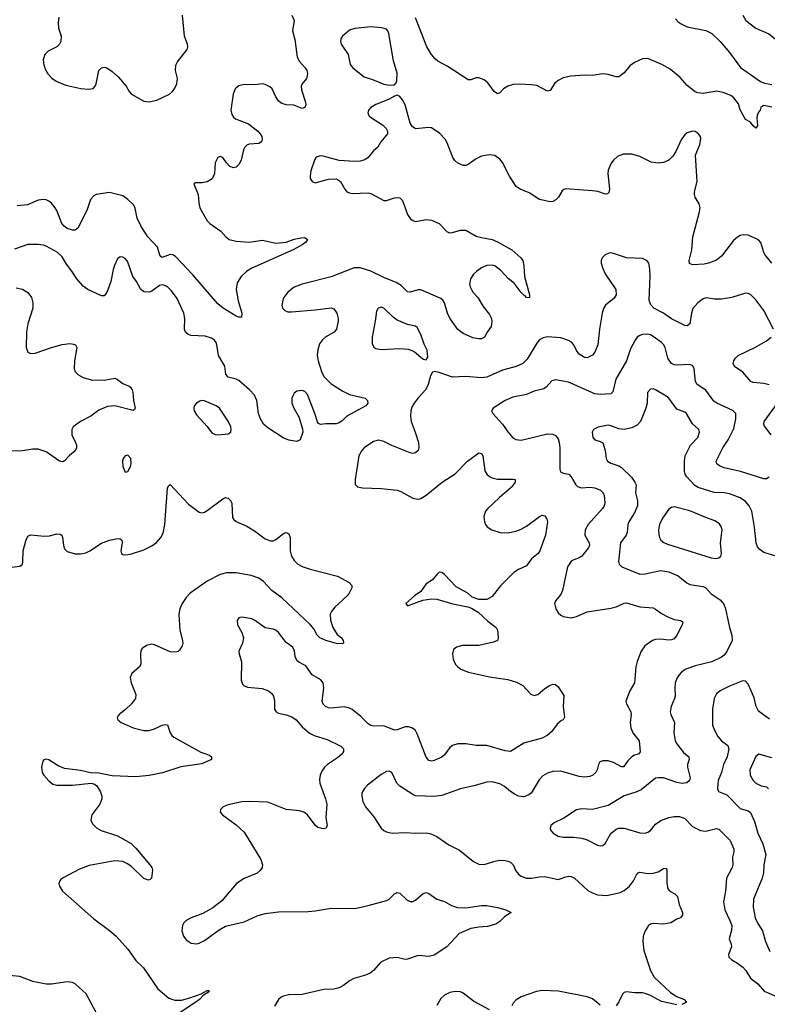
# Model space of a CAD drawing. Header units: inches. Extents: x 990586 to 1117858, y 769490 to 892071.
# Tile 128 of 248: x 1072309 to 1077976, y 831454 to 838915. Entities that reach past the tile are written whole.
import ezdxf

# ---------------------------------------------------------------- set-up
doc = ezdxf.new("R2010")
doc.units = ezdxf.units.IN
doc.header["$MEASUREMENT"] = 0
doc.layers.add('B0873', color=7, linetype='Continuous')

msp = doc.modelspace()

# ---------------------------------------------------------------- linework, layer by layer
at = {"layer": 'B0873', "color": 6}
for points, elevation in [([(1074371, 838950), (1074389.4, 838910), (1074377.4, 838830), (1074395.8, 838764.2), (1074412.5, 838630), (1074430, 838597.8), (1074473.4, 838550), (1074485.3, 838530), (1074489.7, 838510), (1074489.4, 838490), (1074482.1, 838470), (1074451.3, 838430), (1074443.2, 838410), (1074444.3, 838384.3), (1074474.9, 838290), (1074477.2, 838270), (1074471.5, 838248.5), (1074450, 838241.1), (1074386.2, 838266.2), (1074330, 838268.8), (1074290, 838281.7), (1074270, 838300.3), (1074250.9, 838330), (1074223.1, 838390), (1074206.1, 838406.1), (1074170, 838423.3), (1074150, 838427.8), (1074090, 838420.5), (1074010, 838423.2), (1073970, 838414.5), (1073943.6, 838390), (1073926.9, 838350), (1073910.1, 838230.1), (1073916.5, 838196.5), (1073930, 838176.1), (1073944.7, 838164.7), (1074044.6, 838124.6), (1074114.6, 838070), (1074133.1, 838050), (1074143.9, 838030), (1074147.2, 838010), (1074141.4, 837990), (1074122.8, 837977.2), (1074048.5, 837971.5), (1074030, 837963.3), (1074015.5, 837950), (1074005, 837930), (1073987.3, 837850), (1073970, 837817.5), (1073950, 837797.2), (1073930, 837792.5), (1073903.3, 837803.3), (1073876.7, 837830), (1073850, 837870.7), (1073830, 837879.1), (1073810, 837870.6), (1073790.1, 837830), (1073786.1, 837750), (1073768.5, 837710), (1073730, 837686.4), (1073690, 837678.7), (1073642.5, 837677.5), (1073628.2, 837670), (1073663.1, 837590), (1073666.7, 837526.7), (1073674.5, 837490), (1073730.7, 837390.7), (1073749.4, 837369.4), (1073833, 837313), (1073871.6, 837270), (1073898.2, 837250), (1073950, 837237.8), (1074049.8, 837229.8), (1074150, 837244.7), (1074250, 837222.2), (1074329.9, 837230.1), (1074390, 837251.2), (1074442.8, 837262.7), (1074470, 837265.3), (1074490.3, 837250.3), (1074477.3, 837230), (1074451.3, 837210), (1074382.5, 837170), (1074068.2, 837031.8), (1074030, 837008.7), (1073988, 836970), (1073957.9, 836922.1), (1073951, 836870), (1073964.5, 836784.5), (1073991.9, 836690), (1073990, 836659.7), (1073970, 836660.2), (1073950, 836669.4), (1073850.5, 836730), (1073810, 836760.6), (1073622.3, 836982.3), (1073490, 837119.4), (1073470, 837133.2), (1073450, 837135.7), (1073390, 837113.5), (1073380, 837120), (1073371.2, 837131.2), (1073352.6, 837190), (1073279.4, 837270), (1073230, 837348), (1073200.2, 837410), (1073185.7, 837485.7), (1073173.7, 837510), (1073130, 837553.4), (1073090, 837581), (1072990, 837604.9), (1072890, 837589.2), (1072870, 837579.2), (1072846.9, 837553.1), (1072819.3, 837470), (1072750, 837335.3), (1072730, 837320.1), (1072710, 837319.7), (1072670, 837332), (1072646, 837350), (1072629.5, 837370), (1072591.2, 837470), (1072579.1, 837490), (1072550, 837523.5), (1072530, 837540.1), (1072510, 837549.3), (1072490, 837552.2), (1072450, 837547.2), (1072368, 837512), (1072290, 837504.1)], 2600), ([(1072605.3, 838934.7), (1072600.1, 838890), (1072603.6, 838850), (1072624.2, 838790), (1072619.9, 838750), (1072610.3, 838729.7), (1072590.1, 838710), (1072524.3, 838675.7), (1072498.7, 838650), (1072487.8, 838610), (1072491.8, 838570), (1072506.3, 838530), (1072523.5, 838503.5), (1072551.9, 838471.9), (1072584.7, 838450), (1072659.2, 838419.2), (1072773.7, 838393.7), (1072830, 838387.2), (1072865.9, 838394.1), (1072881.3, 838410), (1072890.2, 838430), (1072910, 838530.1), (1072930, 838549.7), (1072950, 838553.9), (1072970, 838549), (1073010, 838522), (1073059, 838479), (1073115.6, 838410), (1073138.8, 838370), (1073157.1, 838350), (1073250, 838296.9), (1073290, 838293.1), (1073350, 838305.8), (1073446, 838350), (1073468.2, 838371.8), (1073484.1, 838395.9), (1073499.9, 838430), (1073505.6, 838470), (1073491.4, 838530), (1073492.9, 838570), (1073505.5, 838594.5), (1073577.7, 838690), (1073584.8, 838710), (1073582.4, 838730), (1073558.1, 838790), (1073544.2, 838950)], 2600), ([(1078010, 838253.3), (1077950, 838264), (1077939.8, 838260.2), (1077926, 838250), (1077921, 838230), (1077910, 838215.3), (1077900.3, 838190), (1077896.5, 838170), (1077902.8, 838110), (1077890, 838094), (1077869.7, 838109.7), (1077850, 838138), (1077810, 838159.5), (1077770, 838231.8), (1077757.3, 838277.3), (1077722.5, 838322.4), (1077699.3, 838339.3), (1077642.4, 838362.4), (1077590, 838372.4), (1077490, 838356.7), (1077450, 838359.5), (1077430, 838367.4), (1077370, 838416.8), (1077315.8, 838475.8), (1077240.8, 838540.8), (1077176.5, 838576.5), (1077070, 838620.1), (1077030, 838618.5), (1076969.7, 838590.3), (1076935.3, 838564.7), (1076890, 838512.1), (1076850, 838482.4), (1076830, 838480.7), (1076770, 838498.8), (1076730, 838504.2), (1076650, 838492.4), (1076590, 838494.9), (1076487.1, 838487.1), (1076430, 838474), (1076390, 838454.8), (1076366, 838434), (1076330, 838378.9), (1076310, 838372.4), (1076230, 838415), (1076190, 838422.2), (1076090, 838426), (1076050, 838422.7), (1076008.6, 838411.4), (1075975.5, 838390), (1075950, 838359.7), (1075930, 838354), (1075904.7, 838370), (1075856.9, 838436.9), (1075830, 838458.8), (1075790, 838474.7), (1075770, 838474.2), (1075730, 838458.7), (1075710, 838458.4), (1075550, 838562.4), (1075479.6, 838599.6), (1075457.5, 838617.5), (1075430, 838650.4), (1075394.2, 838710), (1075308.3, 838930)], 2600), ([(1077790.5, 838950), (1077814.6, 838910), (1077890, 838850.1), (1077987.1, 838807.1), (1078036.7, 838770), (1078073, 838730), (1078097.6, 838670), (1078110, 838655.7), (1078144, 838644), (1078190, 838641.8), (1078302.6, 838657.4), (1078342.8, 838670), (1078390, 838695.1), (1078430, 838727.6), (1078463.1, 838770), (1078485.5, 838810), (1078498, 838850), (1078496.7, 838890), (1078470.8, 838990.8)], 2700), ([(1077281, 838921), (1077299.7, 838899.7), (1077323.2, 838883.2), (1077370, 838861.9), (1077510, 838834.2), (1077555.1, 838810), (1077619, 838750), (1077690, 838665.3), (1077772.8, 838552.8), (1077925.4, 838445.4), (1077954.2, 838434.2), (1078010, 838422.8)], 2600), ([(1078010.7, 837070), (1077956.6, 837136.6), (1077948.9, 837150), (1077926.3, 837226.3), (1077910, 837247), (1077830, 837282.8), (1077794.4, 837285.6), (1077770, 837279.1), (1077750, 837268.2), (1077718.8, 837241.2), (1077630, 837122.2), (1077590, 837093.9), (1077530, 837070.5), (1077497.1, 837062.9), (1077410, 837057.9), (1077387.2, 837067.2), (1077383.6, 837090), (1077404.7, 837170), (1077410.9, 837270), (1077460.8, 837450), (1077466.4, 837490), (1077459.3, 837519.3), (1077429.4, 837569.4), (1077423.7, 837590), (1077424.5, 837610), (1077444.6, 837690), (1077432.7, 837887.3), (1077465.4, 837970), (1077472.9, 838012.9), (1077469.8, 838030), (1077453.3, 838053.3), (1077430, 838067.2), (1077410, 838070.6), (1077370, 838057.7), (1077350, 838041.8), (1077325.3, 838010), (1077282.9, 837917.1), (1077259.8, 837880.2), (1077228.9, 837851.1), (1077190, 837832.8), (1077150, 837826.9), (1077095.2, 837835.2), (1077010, 837877), (1076950, 837896.3), (1076883.3, 837896.7), (1076841.2, 837878.7), (1076810.1, 837850), (1076793.1, 837826.9), (1076770, 837775.4), (1076768.1, 837750), (1076779.1, 837630), (1076775, 837605), (1076765.1, 837594.9), (1076750, 837593.7), (1076692, 837612), (1076650, 837619), (1076450, 837633.3), (1076432.7, 837627.3), (1076422.5, 837617.5), (1076393.4, 837570), (1076374, 837550), (1076350, 837537.7), (1076330, 837535.6), (1076250, 837551.7), (1076170, 837603.6), (1076102.5, 837630), (1076071.9, 837650), (1076022.2, 837730), (1075970, 837831.9), (1075950, 837857.5), (1075910, 837884.6), (1075870, 837890.7), (1075810, 837880.1), (1075770, 837861.8), (1075710, 837818.5), (1075690, 837809.9), (1075670, 837809.2), (1075630, 837827.2), (1075607.5, 837847.5), (1075591.4, 837871.4), (1075550, 837982.3), (1075535.1, 838010), (1075493.6, 838053.6), (1075430, 838094.8), (1075410, 838098.2), (1075310, 838088.8), (1075284.3, 838104.3), (1075270.2, 838130.2), (1075230, 838268.7), (1075210, 838307.8), (1075190, 838332.4), (1075170, 838342.3), (1075150, 838335.6), (1075103.6, 838310), (1075010, 838272.1), (1074971.5, 838250), (1074953.2, 838230), (1074947.7, 838210), (1074955.3, 838190), (1074976.1, 838170), (1075058.2, 838118.2), (1075086.3, 838090), (1075097.3, 838070), (1075097.2, 838050), (1075047, 837990), (1075023.6, 837950), (1074990, 837919.9), (1074950.6, 837869.4), (1074926.3, 837853.7), (1074890, 837841.9), (1074850, 837839.2), (1074732.1, 837847.9), (1074610, 837881), (1074590, 837882.7), (1074563.9, 837876.1), (1074552.9, 837867.1), (1074543.5, 837850), (1074516.4, 837770), (1074510.1, 837730.1), (1074512.1, 837712.1), (1074525.2, 837690), (1074550, 837679.8), (1074650, 837705.8), (1074710, 837708.1), (1074740.1, 837690), (1074773.8, 837630), (1074790, 837611.7), (1074810, 837601.7), (1074830, 837598.4), (1074950, 837602.4), (1074970, 837598.7), (1075070, 837545.4), (1075090, 837545.9), (1075150, 837565.6), (1075170, 837568.7), (1075190, 837565), (1075210, 837543.8), (1075250, 837438.6), (1075269.5, 837409.5), (1075290, 837393.3), (1075310, 837386.9), (1075390, 837401.5), (1075430, 837396.3), (1075490, 837369.5), (1075550, 837306.7), (1075570, 837301), (1075590, 837302), (1075650, 837318.8), (1075690, 837319.7), (1075770, 837275.1), (1075810, 837263.2), (1075890, 837249.3), (1075930, 837232.5), (1076040.2, 837170), (1076108.2, 837110), (1076122, 837090), (1076130.9, 837050.9), (1076135.5, 836970), (1076172.8, 836830), (1076172.6, 836810), (1076170, 836806.3), (1076150, 836810.9), (1076141.9, 836821.9), (1076130, 836827.5), (1076110, 836847.1), (1076057.6, 836917.6), (1076015.4, 836950), (1075955.5, 837015.5), (1075910, 837048.9), (1075890, 837055.8), (1075850, 837053.3), (1075810, 837034.6), (1075772.1, 837007.9), (1075750, 836987.4), (1075726.3, 836950), (1075718.8, 836910), (1075722.9, 836890), (1075745.2, 836850), (1075781.5, 836810), (1075821.9, 836741.9), (1075870, 836681), (1075885, 836650), (1075888.8, 836630), (1075883.3, 836590), (1075852.7, 836547.3), (1075832.9, 836510), (1075810, 836497.2), (1075790, 836496.4), (1075745.1, 836505.1), (1075670, 836536.8), (1075630, 836566.4), (1075570, 836652), (1075551.2, 836691.2), (1075529.4, 836770), (1075515.7, 836790), (1075501, 836801), (1075350, 836867.1), (1075330, 836867), (1075270, 836849.9), (1075250, 836853.8), (1075199.9, 836899.9), (1075163.9, 836923.9), (1075070, 836960.2), (1074970.6, 837010), (1074890, 837035.5), (1074845.8, 837034.2), (1074670, 836965.4), (1074449.2, 836910.8), (1074390, 836888.7), (1074342.1, 836850), (1074312.1, 836810), (1074303.3, 836790), (1074296.9, 836750), (1074301.7, 836730), (1074318, 836710), (1074341.7, 836701.7), (1074370, 836701.6), (1074550, 836715.7), (1074670, 836732.7), (1074690, 836724.8), (1074712.3, 836690), (1074722.6, 836650), (1074723.2, 836630), (1074710.8, 836569.2), (1074692.5, 836547.5), (1074630, 836512.2), (1074604.5, 836490), (1074581.9, 836458.1), (1074568, 836412), (1074565.1, 836370), (1074572.2, 836330), (1074597.2, 836250), (1074615.8, 836210), (1074670, 836156.4), (1074759.4, 836099.4), (1074810, 836075.3), (1074927.9, 836047.9), (1074946, 836030), (1074948.3, 836010), (1074932.4, 835990), (1074788.8, 835911.3), (1074750, 835872.7), (1074730, 835859.4), (1074707.9, 835852.1), (1074630, 835852.9), (1074590, 835846.4), (1074574.8, 835854.8), (1074566.7, 835866.7), (1074547.2, 835930), (1074490, 836075.3), (1074470, 836097.6), (1074450, 836105.9), (1074410, 836098.8), (1074390, 836084.2), (1074381.1, 836070), (1074373.3, 836046.7), (1074372.9, 836010), (1074386.3, 835970), (1074424.5, 835904.5), (1074453.7, 835813.7), (1074454.9, 835790), (1074434.6, 835730), (1074410, 835718.1), (1074350, 835728.7), (1074306.2, 835746.2), (1074190, 835821.5), (1074157.6, 835850), (1074134.6, 835890), (1074120.1, 835930), (1074107.3, 836030), (1074089.2, 836069.2), (1074052.1, 836110), (1073970, 836181.1), (1073950, 836192.1), (1073890, 836207.3), (1073871.6, 836230), (1073863.7, 836290), (1073815.3, 836370), (1073803.9, 836450), (1073797.6, 836470), (1073786.4, 836486.4), (1073762.5, 836502.4), (1073716.4, 836516.4), (1073610, 836521.6), (1073586.9, 836530), (1073566.9, 836546.9), (1073558.6, 836570), (1073561.2, 836650), (1073553.1, 836690), (1073502, 836802), (1073460.7, 836860.7), (1073430, 836890.9), (1073410, 836901.8), (1073390, 836905.6), (1073370, 836900.5), (1073310, 836856.6), (1073290.2, 836850), (1073253.2, 836853.2), (1073240, 836860), (1073228, 836870), (1073195.4, 836930), (1073167.2, 836970), (1073126.3, 837086.3), (1073110, 837105), (1073090, 837116.3), (1073070, 837117.5), (1073050, 837102.8), (1073027.1, 837052.9), (1073017.3, 837022.7), (1073000.7, 836930), (1072970, 836847.2), (1072950, 836821.3), (1072930, 836821.6), (1072826.2, 836870), (1072790, 836896), (1072741.6, 836950), (1072705.3, 837010), (1072663, 837063), (1072630, 837118.5), (1072592.2, 837152.2), (1072510, 837198.1), (1072490, 837206.4), (1072450, 837212.1), (1072370, 837211.3), (1072270, 837175.8)], 2700), ([(1078024.4, 836570), (1077950.9, 836710), (1077890, 836793), (1077850, 836832.4), (1077830, 836841.3), (1077810, 836842.9), (1077706.4, 836810), (1077630, 836797.9), (1077576.6, 836796.6), (1077512.8, 836807.2), (1077490, 836800.3), (1077449.6, 836770), (1077412.7, 836727.3), (1077400.7, 836690), (1077389.1, 836610), (1077370, 836596.3), (1077350, 836597.9), (1077250, 836647.3), (1077190, 836690.1), (1077116.3, 836730), (1077093.2, 836753.2), (1077080.7, 836790), (1077088.8, 836968.8), (1077086.3, 837026.3), (1077078.2, 837070), (1077066.7, 837086.7), (1077030, 837104.2), (1076910, 837109.7), (1076810, 837144.3), (1076790, 837147.5), (1076770, 837144.1), (1076747.8, 837132.2), (1076724.8, 837110), (1076716.1, 837090), (1076715.9, 837070), (1076728.5, 837030), (1076748.1, 836990), (1076827.7, 836870), (1076830.5, 836830), (1076815.2, 836804.8), (1076750, 836752.9), (1076734.2, 836725.8), (1076723.8, 836690), (1076705.2, 836570), (1076692.8, 836450), (1076670, 836394.9), (1076650, 836373.5), (1076610, 836352.8), (1076590, 836354.3), (1076550, 836379.9), (1076530, 836408.1), (1076509.5, 836450), (1076491, 836471), (1076470, 836483.9), (1076410, 836502.9), (1076309.3, 836510.7), (1076276.3, 836503.7), (1076250, 836488.5), (1076230, 836464.1), (1076156.5, 836343.5), (1076124, 836310), (1076073.2, 836286.8), (1075970, 836258.2), (1075850, 836205.8), (1075810, 836201.9), (1075690, 836212.2), (1075590, 836207.3), (1075490, 836242.1), (1075451.6, 836248.4), (1075437.2, 836242.8), (1075423, 836217), (1075404.5, 836150), (1075388.3, 836111.7), (1075329.3, 836050), (1075298.5, 836010), (1075281.5, 835978.5), (1075273.4, 835950), (1075270.7, 835910), (1075277.2, 835870), (1075307.8, 835790), (1075331.2, 835710), (1075334.7, 835670), (1075329.1, 835650), (1075308.3, 835631.7), (1075290, 835628.9), (1075270, 835632.5), (1075130, 835688.1), (1075070, 835719.2), (1075030, 835727.6), (1074990, 835717.4), (1074921.4, 835670), (1074901.9, 835650), (1074879.5, 835610), (1074851.1, 835431.1), (1074852.3, 835392.3), (1074870, 835374.6), (1074906.6, 835366.6), (1075050, 835362.3), (1075170, 835350.1), (1075199.5, 835339.5), (1075290, 835290.1), (1075330, 835282), (1075350, 835286.4), (1075390, 835313.1), (1075510.4, 835409.6), (1075610, 835472.3), (1075703.9, 835570), (1075790, 835632.8), (1075810, 835626.8), (1075818.8, 835610), (1075836.1, 835496.1), (1075850.4, 835470.4), (1075870, 835452.3), (1075890, 835442.4), (1075930, 835433.7), (1076050, 835433.8), (1076063.8, 835430), (1076063.9, 835410), (1076035, 835370), (1075946.5, 835293.5), (1075857.2, 835210), (1075841.2, 835190), (1075828, 835150), (1075831.5, 835110), (1075839, 835090), (1075852.3, 835072.3), (1075888.7, 835048.8), (1075950.1, 835030.1), (1076010, 835026.9), (1076070, 835038.1), (1076110, 835054.1), (1076150, 835077), (1076250, 835151.3), (1076270, 835159.3), (1076290, 835154.6), (1076305.9, 835130), (1076310.1, 835110), (1076295, 835010), (1076252.8, 834890), (1076239.4, 834870), (1076189.3, 834830.7), (1076150, 834776), (1076090, 834748.3), (1076054.9, 834725.1), (1075954.1, 834625.9), (1075890, 834544.3), (1075850, 834522), (1075790, 834520.2), (1075738.8, 834538.8), (1075706.3, 834570), (1075618.3, 834618.3), (1075530, 834711.9), (1075510, 834727.1), (1075490, 834727.5), (1075470, 834709.9), (1075438.9, 834670), (1075390, 834640.5), (1075350, 834581.9), (1075302.9, 834550), (1075236.5, 834490), (1075250, 834472.4), (1075364.8, 834515.2), (1075430, 834526.5), (1075470, 834525), (1075592.2, 834487.8), (1075705.9, 834465.9), (1075734.8, 834454.8), (1075785, 834425), (1075857.4, 834357.4), (1075920.4, 834310), (1075930.1, 834290.1), (1075933.6, 834266.4), (1075936.1, 834230), (1075930, 834211.2), (1075901.9, 834198.1), (1075790, 834173.3), (1075666.5, 834173.5), (1075619.3, 834160.7), (1075598.6, 834141.4), (1075589.5, 834110), (1075594.4, 834070), (1075612.6, 834030), (1075630.2, 834010), (1075653.3, 833993.2), (1075711.4, 833971.4), (1075870, 833936.1), (1076010, 833916.1), (1076076, 833896), (1076123.9, 833870), (1076184.2, 833804.2), (1076210, 833792.9), (1076237.9, 833802.1), (1076290, 833848), (1076326, 833870), (1076350, 833878.6), (1076370, 833876.9), (1076390, 833859.3), (1076433.9, 833793.9), (1076428.3, 833710), (1076439.6, 833630), (1076428.8, 833610), (1076415.8, 833604.2), (1076384, 833576), (1076340.9, 833519.1), (1076308.6, 833491.4), (1076270.3, 833469.7), (1076130, 833433.3), (1076030, 833370.3), (1075990, 833374.5), (1075850, 833414.1), (1075770, 833413.8), (1075690, 833427.5), (1075630, 833427.6), (1075590, 833414.6), (1075570, 833399.9), (1075530, 833345), (1075510, 833326.9), (1075450, 833301.2), (1075430, 833297.3), (1075410, 833300.2), (1075390, 833327.8), (1075323.2, 833503.2), (1075308.4, 833528.4), (1075287.1, 833547.1), (1075257.3, 833557.3), (1075230, 833557.5), (1075170, 833533.5), (1075150, 833531.4), (1075070, 833565.2), (1074990, 833562.5), (1074970, 833566.5), (1074950, 833578.9), (1074895.6, 833635.6), (1074830, 833688.1), (1074810, 833699.1), (1074770, 833707.6), (1074670, 833698.1), (1074650, 833700.2), (1074626.2, 833710), (1074609, 833729), (1074603, 833750), (1074613.9, 833850), (1074609.6, 833890), (1074592.8, 833912.8), (1074526.6, 833950), (1074477.7, 834017.7), (1074425.9, 834045.9), (1074410, 834059.4), (1074396.3, 834090), (1074393.3, 834133.3), (1074378.9, 834158.9), (1074330, 834196), (1074270.1, 834270.1), (1074250, 834287.9), (1074230, 834296.8), (1074170, 834306.2), (1074090, 834364.2), (1074070, 834374.1), (1073992.5, 834387.5), (1073970, 834381.6), (1073957.3, 834362.7), (1073960.4, 834330), (1073993.5, 834270), (1074004.9, 834230), (1073997.6, 834190), (1073971.1, 834130), (1073972.7, 834110), (1073990.1, 834049.9), (1073988.6, 833910), (1073999.3, 833879.4), (1074008.7, 833868.7), (1074036.5, 833856.5), (1074147.7, 833847.7), (1074194.8, 833830), (1074219.6, 833810), (1074233, 833790), (1074240.6, 833750), (1074241.2, 833690), (1074252.9, 833670), (1074270, 833660.6), (1074330, 833648), (1074373.2, 833633.2), (1074404.3, 833610), (1074450, 833556), (1074507.2, 833507.2), (1074540.2, 833490), (1074640.9, 833460.9), (1074743.2, 833410), (1074763.1, 833390), (1074763.4, 833370), (1074750.1, 833350), (1074719.2, 833320.8), (1074642.5, 833270), (1074620.4, 833250), (1074600, 833220), (1074587.2, 833190), (1074582.6, 833157.4), (1074585.2, 833130), (1074627.1, 833010), (1074636.9, 832970), (1074629, 832870), (1074640.3, 832810), (1074632.6, 832787.4), (1074610, 832783), (1074570, 832794.7), (1074550, 832811.8), (1074490.8, 832890.8), (1074463.9, 832910), (1074430, 832920.6), (1074330, 832929.1), (1074190, 832984.9), (1074050.8, 832990.8), (1073993, 832987), (1073890, 832964.7), (1073852.4, 832950), (1073830.3, 832930), (1073828.8, 832910), (1073847.4, 832890), (1073950, 832814.4), (1074010, 832757.7), (1074136.8, 832550), (1074151, 832511), (1074147.7, 832490), (1074133, 832467), (1074110, 832448.7), (1074010, 832405.9), (1073953.5, 832370), (1073841.3, 832238.7), (1073774.2, 832185.8), (1073698.3, 832141.7), (1073608.5, 832110), (1073572.1, 832090), (1073553.1, 832070), (1073542.4, 832050), (1073538.1, 832010), (1073550.1, 831970.1), (1073570, 831943), (1073610, 831916.1), (1073650, 831911.3), (1073670, 831916.6), (1073710, 831937.5), (1073821.7, 832018.3), (1073870, 832044.8), (1074010, 832079.5), (1074110, 832123.4), (1074170, 832142.1), (1074270, 832155.3), (1074496.2, 832156.2), (1074550, 832161.4), (1074670, 832183.2), (1074850, 832179.9), (1074950, 832201.4), (1075090, 832240.5), (1075110, 832251.2), (1075150, 832290.2), (1075170, 832300.9), (1075190, 832296.3), (1075244.8, 832244.8), (1075270, 832232.4), (1075290, 832233.4), (1075310, 832242.3), (1075366.6, 832293.4), (1075390, 832299.8), (1075410, 832293.2), (1075470, 832250.1), (1075530, 832232.1), (1075582.9, 832202.9), (1075628, 832188), (1075690, 832185.7), (1075810, 832203.2), (1075850, 832201.8), (1075930, 832187.5), (1075994.9, 832170), (1076034.8, 832150), (1075983.6, 832116.4), (1075950, 832080.5), (1075918.8, 832061.2), (1075856, 832044), (1075790, 832039.3), (1075730, 832029), (1075639.6, 831990), (1075547.1, 831890), (1075450, 831825.8), (1075410, 831816.7), (1075330, 831824.3), (1075250, 831796.2), (1075230, 831794.4), (1075170, 831808.7), (1075110, 831804.1), (1075047.9, 831772.1), (1074990.8, 831709.2), (1074966, 831690), (1074930, 831674.3), (1074842.5, 831650), (1074810, 831631.6), (1074764.7, 831595.3), (1074730, 831578.7), (1074690, 831567.7), (1074613.7, 831566.3), (1074450, 831528.3), (1074350, 831524.5), (1074305.3, 831514.7), (1074290, 831507.3), (1074271.3, 831490), (1074240.4, 831439.6)], 2800), ([(1072282.5, 836882.5), (1072330, 836872.2), (1072370, 836847.2), (1072399.2, 836810), (1072409.5, 836770), (1072408.9, 836730), (1072370.7, 836610), (1072360.4, 836550), (1072359.2, 836430), (1072370, 836395.5), (1072390, 836384.9), (1072427.1, 836387.1), (1072549.5, 836430.5), (1072630, 836452.6), (1072690, 836460.4), (1072716.9, 836456.9), (1072732.3, 836450), (1072741.3, 836430), (1072725.5, 836330), (1072722.6, 836270), (1072728.7, 836250), (1072750, 836226.1), (1072790, 836203), (1072850, 836186.7), (1072950, 836183.7), (1073030, 836197.5), (1073050, 836188.8), (1073090, 836158.1), (1073138.9, 836138.9), (1073150.3, 836130.3), (1073162.4, 836110), (1073167.9, 836090), (1073172, 836030), (1073184.8, 835970), (1073180.2, 835959.8), (1073170, 835953.6), (1073030, 835989.5), (1072975.4, 835984.6), (1072910, 835956.7), (1072848.2, 835910), (1072770.1, 835870), (1072715, 835830), (1072704.3, 835810), (1072704.7, 835770), (1072733.4, 835710), (1072740.2, 835690), (1072740.2, 835670), (1072730, 835646.7), (1072687.3, 835612.7), (1072650, 835571.7), (1072636.1, 835563.9), (1072610, 835568.5), (1072510, 835640.6), (1072450, 835660.1), (1072410, 835660.9), (1072330, 835648.7), (1072250, 835645.9)], 2700), ([(1077990, 835447.7), (1077970, 835434.8), (1077950, 835434.6), (1077771.9, 835491.9), (1077650, 835518), (1077614.1, 835534.1), (1077593.4, 835550), (1077587.9, 835570), (1077638.5, 835670), (1077680.5, 835730), (1077721.8, 835818.2), (1077737.6, 835890), (1077737.7, 835930), (1077713.7, 835953.7), (1077593.1, 836010), (1077570, 836025.3), (1077510, 836108.4), (1077444.8, 836150), (1077433, 836173), (1077420.9, 836270), (1077411.9, 836291.9), (1077390, 836301.8), (1077290, 836296.9), (1077270, 836299.4), (1077250, 836309.1), (1077223.1, 836350), (1077201.1, 836430), (1077190, 836453.1), (1077173.4, 836470), (1077110, 836514.9), (1077090, 836526.3), (1077070, 836530.7), (1077030.9, 836529.1), (1077010, 836522.6), (1076990, 836508.4), (1076973.9, 836486.1), (1076940.4, 836419.6), (1076908, 836330), (1076828.9, 836191.1), (1076806.1, 836093.9), (1076790, 836079.9), (1076710, 836075.3), (1076670, 836080.7), (1076470, 836167.7), (1076370, 836186.5), (1076342.4, 836177.6), (1076299.1, 836130), (1076281.4, 836118.6), (1076210, 836100.9), (1076150, 836075.1), (1076046.6, 836053.4), (1075990, 836029.7), (1075899.3, 835970), (1075884.7, 835950), (1075896.6, 835930), (1075969.7, 835849.7), (1076010, 835790.9), (1076047.3, 835747.3), (1076070, 835733.9), (1076110, 835729.2), (1076310, 835776.3), (1076350, 835773), (1076370, 835763.5), (1076390, 835739.5), (1076399.4, 835710), (1076403.4, 835670), (1076402.9, 835510), (1076408.5, 835488.5), (1076430, 835477.7), (1076472.5, 835470), (1076490, 835452), (1076524.2, 835390), (1076537.9, 835377.9), (1076568.2, 835368.2), (1076630, 835372.5), (1076670, 835368), (1076712.1, 835350), (1076732.2, 835330), (1076739.4, 835310), (1076745.2, 835254.8), (1076738.8, 835230), (1076726.3, 835210), (1076617.1, 835090), (1076594.8, 835050), (1076594, 835010), (1076626.4, 834950), (1076627.5, 834930), (1076617.5, 834910), (1076570, 834849.7), (1076550, 834836.5), (1076510, 834822.6), (1076490, 834810.8), (1076461.8, 834770), (1076423.1, 834590), (1076410, 834559.6), (1076371.1, 834510), (1076363.3, 834490), (1076372.8, 834450), (1076390, 834421.5), (1076410, 834402.1), (1076430, 834391.4), (1076490, 834383.4), (1076530, 834392.2), (1076610, 834426.9), (1076790, 834455.5), (1076830, 834466.5), (1076890, 834493.2), (1076910, 834495.1), (1077010, 834464.7), (1077110, 834458.1), (1077130, 834448.4), (1077174.2, 834414.2), (1077227.1, 834387.1), (1077270, 834370.9), (1077321.3, 834361.3), (1077336.2, 834350), (1077330.9, 834330), (1077290, 834249.8), (1077270, 834224.1), (1077250, 834214.8), (1077230, 834212.9), (1077170, 834220.8), (1077130, 834218.1), (1077106.6, 834210), (1077048.6, 834171.4), (1077019.2, 834130), (1076989.4, 834050.6), (1076979.1, 834010), (1076970.4, 833890), (1076934.6, 833830), (1076904.3, 833750), (1076909.5, 833730), (1076942.5, 833670), (1076945.5, 833650), (1076937.9, 833590), (1076940.9, 833550), (1076957.3, 833510), (1077005.2, 833450), (1077012.5, 833367.5), (1076999.5, 833350), (1076970, 833341.2), (1076950, 833328.9), (1076920.3, 833299.7), (1076885.5, 833254.5), (1076870, 833253.5), (1076810, 833286.8), (1076770, 833298.7), (1076730, 833299.1), (1076707.9, 833292.1), (1076696.1, 833270), (1076687.5, 833230), (1076676, 833210), (1076653.7, 833190), (1076630, 833179.2), (1076590, 833174.5), (1076550, 833179.7), (1076410, 833219.5), (1076350, 833216.7), (1076310, 833206.2), (1076275.5, 833184.5), (1076246.4, 833153.6), (1076185.4, 833054.6), (1076162.5, 833037.5), (1076130, 833025.6), (1076090, 833031.4), (1076063.8, 833043.8), (1076030, 833065.3), (1075985.2, 833105.2), (1075950, 833125), (1075890, 833138.9), (1075850, 833136.3), (1075751, 833109), (1075650, 833087.7), (1075510, 833035.8), (1075450, 833029.7), (1075310, 833034.6), (1075290, 833042.5), (1075190, 833105.6), (1075168.1, 833130), (1075130, 833210.5), (1075110, 833221.5), (1075090, 833219.1), (1075050, 833194.1), (1074946.3, 833113.7), (1074921.9, 833090), (1074909.3, 833070), (1074903.3, 833050), (1074902.3, 833030), (1074909.7, 832990), (1074930, 832950), (1074993.3, 832873.3), (1075049.2, 832789.2), (1075070, 832770.1), (1075090, 832759.6), (1075131.9, 832751.9), (1075230, 832755.5), (1075310, 832749.4), (1075390, 832753.6), (1075426.7, 832746.7), (1075470, 832725.3), (1075562.4, 832662.4), (1075642.3, 832622.3), (1075750, 832535.5), (1075790, 832515.9), (1075830, 832512.8), (1075910, 832538.1), (1075950, 832545.3), (1075990, 832544.1), (1076010, 832538.9), (1076029.8, 832529.8), (1076049.2, 832510), (1076070, 832466), (1076090, 832439.1), (1076110, 832424.2), (1076150, 832409.2), (1076190, 832409.2), (1076250, 832420.5), (1076290, 832422.5), (1076390, 832399.3), (1076450, 832420.2), (1076470, 832425), (1076490, 832423.3), (1076511.9, 832411.9), (1076616.7, 832316.7), (1076650, 832297.7), (1076690, 832284.5), (1076760.8, 832279.2), (1076859.9, 832300.2), (1076890, 832315.5), (1076931.3, 832350), (1076962.6, 832390), (1076984.4, 832435.6), (1076996.8, 832450), (1077010, 832455.9), (1077070, 832444.5), (1077110, 832446.3), (1077150, 832457.6), (1077190, 832482), (1077210, 832486.4), (1077213.7, 832473.7), (1077213.5, 832373.5), (1077222.5, 832330), (1077236.9, 832310), (1077275.9, 832290), (1077295.9, 832270), (1077309.4, 832210), (1077333.3, 832150), (1077334.3, 832130), (1077318, 832110), (1077290, 832098.6), (1077244.2, 832070), (1077190, 832062.2), (1077110, 832066.5), (1077090, 832061.8), (1077075.5, 832050), (1077049.5, 832010), (1077035.2, 831970), (1077033.7, 831930), (1077041.1, 831861.1), (1077091.3, 831710), (1077119.8, 831659.8), (1077243.4, 831543.4), (1077290, 831512.8), (1077345.3, 831490), (1077363.1, 831470), (1077328.5, 831451.5)], 2900), ([(1077990, 836149.1), (1077950, 836157.5), (1077870, 836164.5), (1077852, 836172), (1077790, 836245.2), (1077728, 836288), (1077718.3, 836310), (1077723.3, 836330), (1077735.5, 836350), (1077756.4, 836370), (1077881.5, 836430), (1077970, 836482.5), (1078005.8, 836510)], 2800), ([(1078033, 834853), (1077950, 834877.9), (1077919.1, 834899.1), (1077901.1, 834921.1), (1077890.6, 834950), (1077880.4, 835070), (1077859, 835190), (1077840, 835230), (1077810, 835264.6), (1077770, 835291.6), (1077690, 835321.9), (1077650, 835328.6), (1077572.5, 835332.5), (1077452.3, 835370), (1077426.3, 835386.3), (1077366.3, 835450), (1077354.3, 835470), (1077349.1, 835490), (1077349.2, 835570), (1077354.7, 835610), (1077393.2, 835690), (1077450.2, 835750), (1077463.1, 835790), (1077457.1, 835810), (1077410, 835853.7), (1077363.5, 835930), (1077350, 835941.2), (1077290, 835963.8), (1077230, 836046.7), (1077210, 836063.1), (1077130, 836109.9), (1077110, 836116.6), (1077090, 836116), (1077069.2, 836090), (1077066.8, 836010), (1077055.7, 835970), (1077014.5, 835870), (1076990, 835842.4), (1076950, 835823.1), (1076890, 835808.4), (1076850, 835813.6), (1076790, 835838.3), (1076770, 835842.1), (1076693.5, 835826.5), (1076657.6, 835810), (1076648.4, 835790), (1076653.2, 835750), (1076670.1, 835730.1), (1076710, 835719.1), (1076728.3, 835708.3), (1076748, 835650), (1076754.5, 835590), (1076763.9, 835570), (1076790, 835553.9), (1076850, 835534.8), (1076870, 835521.8), (1076947.1, 835447.1), (1076973, 835410), (1076981.1, 835390), (1076978.1, 835330), (1076993.3, 835270), (1076992.4, 835230), (1076970, 835178.6), (1076925.5, 835110), (1076918.9, 835090), (1076913.4, 835030), (1076906.3, 835010), (1076863.7, 834950), (1076849.3, 834810), (1076852.2, 834790), (1076874.5, 834770), (1077010, 834713.1), (1077050, 834715.2), (1077170, 834740.2), (1077230, 834731.7), (1077301.6, 834701.6), (1077367.1, 834647.1), (1077390, 834634.7), (1077490, 834619.2), (1077509.3, 834609.3), (1077550, 834563.2), (1077618.5, 834518.5), (1077646.1, 834486.1), (1077659.8, 834450), (1077688.5, 834310), (1077706.6, 834250), (1077708.8, 834210), (1077670, 834127.5), (1077650, 834099.6), (1077630, 834083.4), (1077555.9, 834050), (1077430, 834019.6), (1077352.5, 833990), (1077325.5, 833970), (1077308.2, 833950), (1077293, 833927), (1077277.7, 833890), (1077274.3, 833850), (1077277.2, 833790), (1077273.3, 833770), (1077248.2, 833710), (1077240.7, 833670), (1077245, 833650), (1077273.5, 833590), (1077267.5, 833510), (1077277.8, 833450), (1077290, 833427.7), (1077341.2, 833361.2), (1077381.5, 833330), (1077385, 833310), (1077371.2, 833270), (1077370.6, 833250), (1077390.8, 833170), (1077386.6, 833150), (1077366.8, 833133.2), (1077330, 833127.1), (1077290, 833134.4), (1077190, 833168.8), (1077150, 833171.1), (1077130, 833166.4), (1077020.9, 833079.1), (1076979.1, 833061), (1076890, 833034.8), (1076770, 832959.6), (1076650, 832930.7), (1076570, 832934.2), (1076530, 832927.2), (1076435.1, 832864.9), (1076361.1, 832830), (1076335.4, 832810), (1076330, 832786), (1076335.8, 832770), (1076351.9, 832750), (1076390, 832727.8), (1076430, 832720.7), (1076510, 832720.1), (1076570, 832711.7), (1076610, 832699.7), (1076690, 832659.6), (1076710, 832655.1), (1076730, 832658.3), (1076746.7, 832673.3), (1076791.4, 832748.6), (1076830, 832781.3), (1076851.7, 832788.3), (1076890, 832788.1), (1077010, 832753.4), (1077050, 832751.4), (1077070, 832757), (1077090, 832769.7), (1077130, 832817.8), (1077170, 832847.3), (1077230, 832869.5), (1077270, 832877.2), (1077310, 832875.8), (1077350, 832860.7), (1077410, 832802.4), (1077470, 832771.3), (1077510, 832765.9), (1077590, 832786.8), (1077610, 832780.1), (1077693.9, 832693.9), (1077721.4, 832630), (1077721.9, 832610), (1077712.5, 832570), (1077715.7, 832510), (1077710.4, 832490), (1077666, 832410), (1077658.6, 832310), (1077643.1, 832230), (1077653.4, 832170), (1077692.4, 832090), (1077706.2, 832050), (1077704.7, 832015.3), (1077686.7, 831950), (1077702, 831910), (1077704.1, 831890), (1077682.9, 831830), (1077685.5, 831810), (1077707.5, 831790), (1077750, 831766.2), (1077790, 831734.3), (1077812.3, 831710), (1077850, 831652.6), (1077905.1, 831610), (1077953.6, 831553.6), (1078064.4, 831504.4)], 3000), ([(1078005.3, 835770), (1077954.2, 835834.2), (1077949.1, 835849.1), (1077952.5, 835870), (1078053.5, 836010)], 2800), ([(1072230, 834763.7), (1072310, 834774.1), (1072329.9, 834790), (1072334.1, 834805.9), (1072335.5, 834890), (1072355.2, 834964.8), (1072370, 835000.2), (1072390, 835012.2), (1072498.3, 835001.7), (1072535.2, 835004.8), (1072590, 835019.2), (1072616.3, 835016.3), (1072628.3, 835008.3), (1072634.6, 834994.6), (1072640.6, 834930), (1072650, 834904.3), (1072670, 834885.5), (1072730, 834868.3), (1072770, 834866.5), (1072810, 834875.1), (1072841.3, 834890), (1072930, 834947.8), (1072990, 834971), (1073050, 834982.8), (1073070, 834980.2), (1073082.8, 834970), (1073086, 834950), (1073076.6, 834890), (1073081.8, 834870), (1073090, 834862.6), (1073110, 834859.1), (1073150, 834865.2), (1073250, 834897.8), (1073310, 834927.5), (1073346.6, 834953.4), (1073380.2, 834990), (1073396.8, 835023.2), (1073410.3, 835089.7), (1073430, 835366), (1073437.8, 835382.2), (1073450, 835393.6), (1073590, 835244.7), (1073650, 835197.1), (1073670, 835184.2), (1073690, 835179.2), (1073710, 835184.2), (1073730, 835196.9), (1073850, 835284.1), (1073870, 835293.3), (1073890, 835288.6), (1073909.6, 835269.6), (1073918.5, 835250), (1073922.9, 835142.9), (1073929, 835129), (1073950, 835111.8), (1074030, 835076.7), (1074090, 835041), (1074170, 834981.3), (1074210, 834965.1), (1074230, 834967), (1074250, 834976), (1074310, 835022), (1074330.4, 835030), (1074350, 835017.7), (1074359.5, 834990), (1074359.9, 834890), (1074368.4, 834850), (1074390, 834816.6), (1074417.9, 834790), (1074450, 834772.5), (1074510, 834751.7), (1074718, 834698), (1074806, 834650), (1074827.9, 834627.9), (1074828, 834610), (1074807.9, 834570), (1074791.8, 834550), (1074697.9, 834462.1), (1074671.9, 834430), (1074663.6, 834410), (1074664.9, 834364.9), (1074682, 834310), (1074716.8, 834256.8), (1074747.9, 834230), (1074762, 834210), (1074764, 834196), (1074762.8, 834190), (1074750, 834184.2), (1074711.8, 834188.1), (1074630, 834210.5), (1074584.9, 834230), (1074564.9, 834250), (1074538.1, 834298.1), (1074511.1, 834331.1), (1074295.1, 834535.1), (1074221.3, 834590), (1074157.7, 834657.7), (1074122.9, 834682.9), (1074063.6, 834703.6), (1073950, 834723), (1073876, 834724), (1073830, 834710.7), (1073730, 834659.9), (1073602.7, 834570), (1073570, 834536.9), (1073540.7, 834490), (1073523.6, 834450), (1073515.6, 834410), (1073522.5, 834290), (1073543.7, 834210), (1073545, 834190), (1073541.4, 834170), (1073521.6, 834138.4), (1073510, 834128.5), (1073490, 834121.8), (1073450, 834124), (1073330, 834178), (1073310, 834182.6), (1073270, 834172.8), (1073238.2, 834150), (1073228.6, 834131.4), (1073225, 834110), (1073227.9, 834030), (1073217.2, 834010), (1073158.8, 833961.2), (1073147.5, 833930), (1073153.4, 833890), (1073190, 833800.7), (1073187.4, 833770), (1073155.9, 833730), (1073112.1, 833687.9), (1073063.5, 833650), (1073049.2, 833630), (1073053.6, 833610), (1073079.1, 833590), (1073170.3, 833550), (1073250, 833528.3), (1073290, 833527.8), (1073330, 833541), (1073390, 833569.5), (1073410, 833575.3), (1073430, 833572.6), (1073450.8, 833510), (1073462.7, 833490), (1073476.9, 833476.9), (1073683.4, 833363.4), (1073728.5, 833350), (1073750, 833338.8), (1073762.3, 833330), (1073762, 833310), (1073690, 833276.5), (1073530, 833253.8), (1073392.1, 833207.9), (1073290, 833187.5), (1073190, 833178.6), (1073010, 833186.2), (1072910, 833204.5), (1072846.7, 833206.7), (1072770, 833225.8), (1072650, 833241.3), (1072601.8, 833261.8), (1072530, 833307.6), (1072508.4, 833311.6), (1072493.3, 833306.7), (1072483.9, 833296.1), (1072474.1, 833250), (1072479.6, 833210), (1072491.2, 833190), (1072530, 833147.2), (1072561.2, 833121.2), (1072590, 833115.3), (1072710, 833113.4), (1072850, 833130.1), (1072870, 833125), (1072891.4, 833111.4), (1072920.1, 833070), (1072930.7, 833030.7), (1072931.2, 833010), (1072915.7, 832970), (1072855.5, 832890), (1072847.8, 832850), (1072860.4, 832820.4), (1072890.4, 832790.4), (1072926.8, 832770), (1073050, 832729.7), (1073153.2, 832673.2), (1073190, 832636.4), (1073296, 832510), (1073310.2, 832490), (1073316.1, 832470), (1073308.8, 832410), (1073299.4, 832400.6), (1073284.4, 832395.6), (1073250, 832406.6), (1073157, 832497), (1073121.8, 832521.8), (1073090, 832536.1), (1073030, 832540.5), (1072834.7, 832505.3), (1072762.5, 832477.5), (1072644.3, 832415.7), (1072621.1, 832398.9), (1072612.8, 832390), (1072607.2, 832370), (1072611, 832350), (1072634.8, 832310), (1072870, 832102.6), (1072990, 832013.8), (1073039.3, 831970), (1073130, 831871.2), (1073190, 831787), (1073247, 831730), (1073357.3, 831570), (1073440.6, 831500.6), (1073485, 831485), (1073535.9, 831484.1), (1073598.3, 831501.7), (1073685.6, 831534.4), (1073730, 831559.6), (1073739.6, 831559.6), (1073748, 831550), (1073700.1, 831519.9), (1073672, 831490), (1073644.1, 831470), (1073502.8, 831377.2)], 2700), ([(1077993.3, 833613.3), (1077910, 833674.1), (1077890.8, 833710), (1077875.5, 833775.5), (1077853.5, 833830), (1077830, 833879.9), (1077810, 833902.2), (1077790, 833903.8), (1077690, 833863.9), (1077619.3, 833830), (1077592.3, 833807.7), (1077574.1, 833770), (1077561.7, 833690), (1077560.9, 833570), (1077576, 833530), (1077602.5, 833482.5), (1077629.7, 833450), (1077675.8, 833415.8), (1077684.9, 833390), (1077672.9, 833330), (1077644.1, 833270), (1077628.7, 833210), (1077604.4, 833150), (1077597.9, 833090), (1077606.7, 833066.7), (1077670, 833041), (1077770, 832938.7), (1077830, 832920.6), (1077848, 832908), (1077879.2, 832839.2), (1077904, 832750), (1077943, 832670), (1077963.9, 832590), (1077950.3, 832510), (1077947.1, 832450), (1077937.3, 832410), (1077872.7, 832250), (1077868.2, 832190), (1077883.7, 832110), (1077905, 832065), (1077940.2, 832010), (1077962, 831930), (1077994.6, 831854.6)], 3100), ([(1078010, 833321.1), (1077911.2, 833348.8), (1077890, 833332.2), (1077843.2, 833230), (1077847.6, 833190), (1077870, 833150.5), (1077890.2, 833130.2), (1077930.2, 833110.2), (1077970, 833101), (1077986.2, 833086.2)], 3200), ([(1072890, 831390.5), (1072814, 831534), (1072730, 831608), (1072710, 831618.2), (1072670, 831623), (1072550, 831605.4), (1072510, 831607.3), (1072410, 831627.7), (1072310, 831664.2), (1072150, 831680.7), (1072100.6, 831659.4), (1072076.1, 831630), (1072040.7, 831479.3), (1072030, 831454.2), (1071970, 831456.2), (1071870, 831484.8), (1071810, 831489.6), (1071770, 831483.3), (1071685.6, 831434.4)], 2700), ([(1075870.8, 831410.8), (1075750, 831478.6), (1075670, 831539.1), (1075650, 831547.5), (1075610, 831551.3), (1075570, 831543.7), (1075530, 831524.1), (1075501.7, 831498.3), (1075470, 831445.5)], 2900), ([(1076710, 831446.3), (1076650, 831496.3), (1076611.3, 831511.3), (1076394.2, 831554.2), (1076270, 831558.9), (1076225.7, 831550), (1076110, 831509.9), (1076071.8, 831488.2), (1076050, 831463.5), (1076039, 831441)], 2900), ([(1077289.7, 831450), (1077175.4, 831475.4), (1077090, 831520.7), (1077050, 831534.7), (1077030, 831539.7), (1076970, 831540.6), (1076910, 831548.8), (1076890, 831543.4), (1076877.5, 831530), (1076850, 831472.7), (1076830, 831442.9)], 2900)]:
    msp.add_lwpolyline(points, dxfattribs=dict(at, elevation=elevation))
for points, elevation in [([(1074970, 838859.9), (1074850.8, 838849.2), (1074810, 838835.7), (1074756.8, 838790), (1074743.7, 838770), (1074739.8, 838750), (1074747, 838730), (1074799.7, 838650), (1074815, 838575), (1074833.5, 838550), (1074920.9, 838480.9), (1074982.4, 838462.4), (1075070, 838425.4), (1075110, 838417.7), (1075150, 838420.9), (1075163.7, 838436.3), (1075169.2, 838450.8), (1075170.3, 838510), (1075144, 838604), (1075107.3, 838810), (1075100.3, 838830), (1075090, 838843.2), (1075054.3, 838854.3)], 2700), ([(1075050, 836735.4), (1075026.2, 836730), (1075013.8, 836706.2), (1075004.7, 836630), (1074980.3, 836510), (1074981, 836461), (1074992.9, 836432.9), (1075010, 836422.1), (1075050, 836415.7), (1075190, 836423), (1075257.2, 836417.2), (1075300, 836400), (1075350, 836357.3), (1075370, 836343.6), (1075390, 836337.1), (1075403.5, 836356.5), (1075396.9, 836410), (1075375.4, 836455.4), (1075349.1, 836530), (1075322.1, 836582.1), (1075310, 836592.8), (1075250, 836605.9), (1075170, 836637.9), (1075139.7, 836659.7), (1075070, 836728.5)], 2800), ([(1073690, 836029.4), (1073674.9, 836025.1), (1073649.4, 836010), (1073632.5, 835990), (1073628.1, 835970), (1073632.1, 835950), (1073650, 835921), (1073730, 835833.4), (1073765.5, 835785.5), (1073790, 835772.7), (1073810, 835770.1), (1073890, 835776.1), (1073909.9, 835790.1), (1073912.5, 835810), (1073908.9, 835830), (1073890, 835871.9), (1073823.9, 835970), (1073798.3, 835990), (1073710, 836027.2)], 2800), ([(1073130, 835614.6), (1073108, 835610), (1073093.4, 835590), (1073088.5, 835571.5), (1073090.2, 835530), (1073110, 835486), (1073130, 835492), (1073149.8, 835530), (1073153.5, 835550), (1073150.9, 835590.9)], 2800), ([(1077270, 835222.4), (1077250, 835219.6), (1077230, 835206.5), (1077181.2, 835138.8), (1077158.4, 835090), (1077151.9, 835050), (1077153.7, 835013.7), (1077159.2, 834990), (1077170.1, 834970), (1077192.4, 834952.4), (1077220.6, 834940.6), (1077550, 834837.4), (1077588.3, 834831.7), (1077610, 834838), (1077623.4, 834850), (1077630.3, 834870), (1077622.2, 834950), (1077633.3, 835050), (1077629.9, 835070), (1077614.6, 835094.6), (1077578.1, 835118.1), (1077510, 835141.8), (1077390, 835194)], 3100)]:
    msp.add_lwpolyline(points, close=True, dxfattribs=dict(at, elevation=elevation))

doc.saveas('drawing.dxf')
